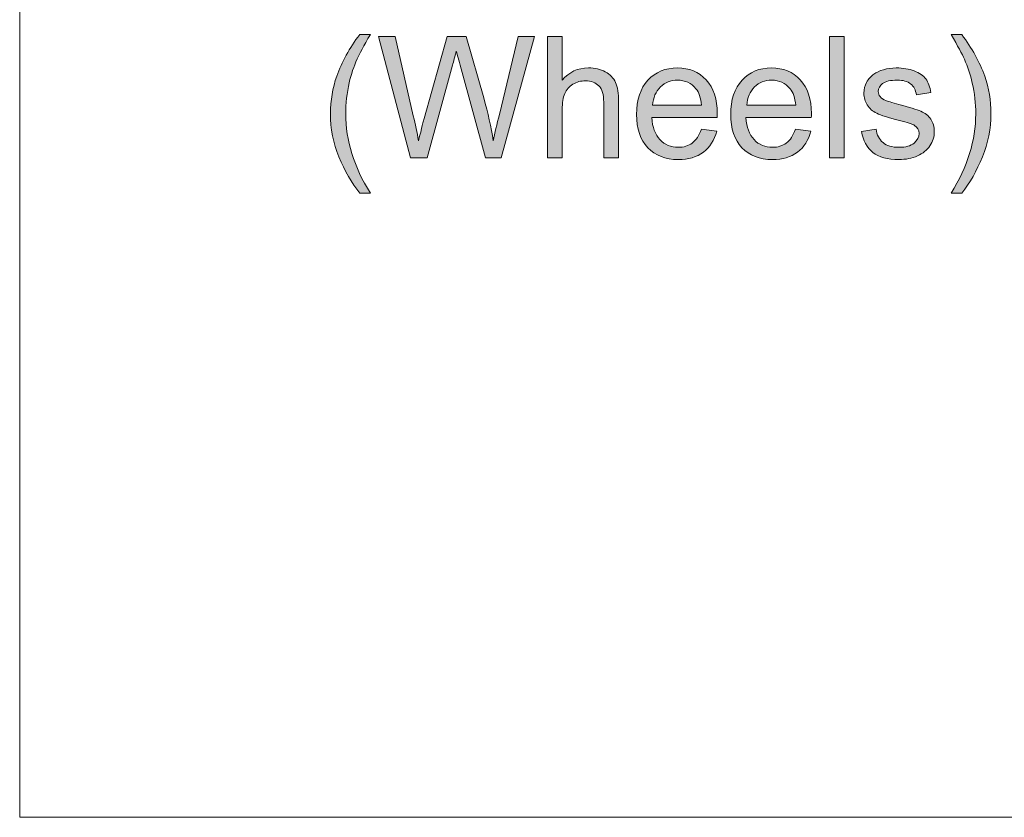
# Model space of a CAD drawing. Header units: millimetres. Extents: x 4 to 594, y -297 to -6.
# Tile 39 of 134: x 198 to 222, y -171 to -151. Entities that reach past the tile are written whole.
import ezdxf

# ---------------------------------------------------------------- set-up
doc = ezdxf.new("R2010")
doc.units = ezdxf.units.MM
doc.header["$MEASUREMENT"] = 0
doc.layers.add('Layer 1', color=7, linetype='Continuous', lineweight=0)

# ---------------------------------------------------------------- blocks, each defined once
blk = doc.blocks.new('Block_8')
at = {"layer": 'Layer 1', "true_color": 0x2c2a29, "transparency": 33554687}
h = blk.add_hatch(color=250, dxfattribs=at)
edge = h.paths.add_edge_path()
edge.add_spline(control_points=[(206.041, -155.056), (205.837, -154.797), (205.663, -154.494), (205.521, -154.147), (205.379, -153.8), (205.309, -153.44), (205.309, -153.068), (205.309, -152.74), (205.362, -152.426), (205.467, -152.126), (205.592, -151.778), (205.783, -151.43), (206.041, -151.085), (206.041, -151.085), (206.308, -151.085), (206.308, -151.085), (206.141, -151.371), (206.03, -151.576), (205.977, -151.699), (205.893, -151.888), (205.827, -152.087), (205.779, -152.293), (205.719, -152.551), (205.69, -152.81), (205.69, -153.07), (205.69, -153.733), (205.896, -154.394), (206.308, -155.056), (206.308, -155.056), (206.041, -155.056), (206.041, -155.056)], knot_values=[0, 0, 0, 0, 1, 1, 1, 2, 2, 2, 3, 3, 3, 4, 4, 4, 5, 5, 5, 6, 6, 6, 7, 7, 7, 8, 8, 8, 9, 9, 9, 10, 10, 10, 10], degree=3, periodic=0)
h = blk.add_hatch(color=250, dxfattribs=at)
edge = h.paths.add_edge_path()
edge.add_spline(control_points=[(207.309, -154.167), (207.309, -154.167), (206.511, -151.136), (206.511, -151.136), (206.511, -151.136), (206.927, -151.136), (206.927, -151.136), (206.927, -151.136), (207.382, -153.123), (207.382, -153.123), (207.431, -153.331), (207.475, -153.538), (207.512, -153.742), (207.592, -153.419), (207.639, -153.233), (207.652, -153.184), (207.652, -153.184), (208.225, -151.136), (208.225, -151.136), (208.225, -151.136), (208.708, -151.136), (208.708, -151.136), (208.708, -151.136), (209.143, -152.67), (209.143, -152.67), (209.249, -153.051), (209.328, -153.409), (209.379, -153.742), (209.419, -153.551), (209.471, -153.332), (209.534, -153.084), (209.534, -153.084), (210.007, -151.136), (210.007, -151.136), (210.007, -151.136), (210.41, -151.136), (210.41, -151.136), (210.41, -151.136), (209.58, -154.167), (209.58, -154.167), (209.58, -154.167), (209.19, -154.167), (209.19, -154.167), (209.19, -154.167), (208.554, -151.857), (208.554, -151.857), (208.501, -151.664), (208.468, -151.545), (208.456, -151.502), (208.422, -151.64), (208.391, -151.759), (208.364, -151.857), (208.364, -151.857), (207.728, -154.167), (207.728, -154.167), (207.728, -154.167), (207.309, -154.167), (207.309, -154.167)], knot_values=[0, 0, 0, 0, 1, 1, 1, 2, 2, 2, 3, 3, 3, 4, 4, 4, 5, 5, 5, 6, 6, 6, 7, 7, 7, 8, 8, 8, 9, 9, 9, 10, 10, 10, 11, 11, 11, 12, 12, 12, 13, 13, 13, 14, 14, 14, 15, 15, 15, 16, 16, 16, 17, 17, 17, 18, 18, 18, 19, 19, 19, 19], degree=3, periodic=0)
h = blk.add_hatch(color=250, dxfattribs=at)
edge = h.paths.add_edge_path()
edge.add_spline(control_points=[(210.735, -154.167), (210.735, -154.167), (210.735, -151.136), (210.735, -151.136), (210.735, -151.136), (211.108, -151.136), (211.108, -151.136), (211.108, -151.136), (211.108, -152.226), (211.108, -152.226), (211.28, -152.024), (211.499, -151.923), (211.762, -151.923), (211.924, -151.923), (212.064, -151.955), (212.184, -152.019), (212.304, -152.083), (212.389, -152.171), (212.44, -152.284), (212.492, -152.397), (212.517, -152.561), (212.517, -152.776), (212.517, -152.776), (212.517, -154.167), (212.517, -154.167), (212.517, -154.167), (212.145, -154.167), (212.145, -154.167), (212.145, -154.167), (212.145, -152.777), (212.145, -152.777), (212.145, -152.592), (212.105, -152.456), (212.025, -152.372), (211.944, -152.287), (211.832, -152.245), (211.685, -152.245), (211.575, -152.245), (211.472, -152.273), (211.376, -152.33), (211.279, -152.387), (211.211, -152.465), (211.169, -152.563), (211.128, -152.66), (211.108, -152.795), (211.108, -152.967), (211.108, -152.967), (211.108, -154.167), (211.108, -154.167), (211.108, -154.167), (210.735, -154.167), (210.735, -154.167)], knot_values=[0, 0, 0, 0, 1, 1, 1, 2, 2, 2, 3, 3, 3, 4, 4, 4, 5, 5, 5, 6, 6, 6, 7, 7, 7, 8, 8, 8, 9, 9, 9, 10, 10, 10, 11, 11, 11, 12, 12, 12, 13, 13, 13, 14, 14, 14, 15, 15, 15, 16, 16, 16, 17, 17, 17, 17], degree=3, periodic=0)
blk.add_hatch(color=250, dxfattribs=at).paths.add_polyline_path([(217.79, -154.167), (217.79, -151.136), (218.162, -151.136), (218.162, -154.167)])
h = blk.add_hatch(color=250, dxfattribs=at)
edge = h.paths.add_edge_path()
edge.add_spline(control_points=[(221.101, -155.056), (221.101, -155.056), (220.834, -155.056), (220.834, -155.056), (221.246, -154.394), (221.452, -153.733), (221.452, -153.07), (221.452, -152.811), (221.423, -152.554), (221.364, -152.3), (221.317, -152.093), (221.251, -151.895), (221.167, -151.704), (221.114, -151.581), (221.002, -151.374), (220.834, -151.085), (220.834, -151.085), (221.101, -151.085), (221.101, -151.085), (221.359, -151.43), (221.55, -151.778), (221.675, -152.126), (221.781, -152.426), (221.833, -152.74), (221.833, -153.068), (221.833, -153.44), (221.762, -153.8), (221.62, -154.147), (221.478, -154.494), (221.305, -154.797), (221.101, -155.056)], knot_values=[0, 0, 0, 0, 1, 1, 1, 2, 2, 2, 3, 3, 3, 4, 4, 4, 5, 5, 5, 6, 6, 6, 7, 7, 7, 8, 8, 8, 9, 9, 9, 10, 10, 10, 10], degree=3, periodic=0)
h = blk.add_hatch(color=250, dxfattribs=at)
edge = h.paths.add_edge_path()
edge.add_spline(control_points=[(213.369, -152.858), (213.369, -152.858), (214.592, -152.858), (214.592, -152.858), (214.576, -152.674), (214.529, -152.535), (214.452, -152.443), (214.334, -152.3), (214.18, -152.228), (213.992, -152.228), (213.821, -152.228), (213.678, -152.285), (213.562, -152.399), (213.446, -152.513), (213.382, -152.667), (213.369, -152.858)], knot_values=[0, 0, 0, 0, 1, 1, 1, 2, 2, 2, 3, 3, 3, 4, 4, 4, 5, 5, 5, 5], degree=3, periodic=0)
edge = h.paths.add_edge_path()
edge.add_spline(control_points=[(214.588, -153.455), (214.588, -153.455), (214.973, -153.506), (214.973, -153.506), (214.913, -153.73), (214.801, -153.904), (214.637, -154.028), (214.474, -154.151), (214.265, -154.213), (214.01, -154.213), (213.69, -154.213), (213.436, -154.114), (213.248, -153.917), (213.061, -153.72), (212.967, -153.443), (212.967, -153.086), (212.967, -152.718), (213.061, -152.432), (213.251, -152.228), (213.441, -152.025), (213.687, -151.923), (213.99, -151.923), (214.283, -151.923), (214.522, -152.022), (214.707, -152.222), (214.893, -152.422), (214.986, -152.703), (214.986, -153.064), (214.986, -153.086), (214.985, -153.12), (214.984, -153.163), (214.984, -153.163), (213.348, -153.163), (213.348, -153.163), (213.362, -153.404), (213.43, -153.589), (213.552, -153.716), (213.674, -153.844), (213.828, -153.908), (214.01, -153.908), (214.146, -153.908), (214.263, -153.872), (214.359, -153.8), (214.455, -153.728), (214.532, -153.613), (214.588, -153.455), (214.588, -153.455), (214.588, -153.455), (214.588, -153.455)], knot_values=[0, 0, 0, 0, 1, 1, 1, 2, 2, 2, 3, 3, 3, 4, 4, 4, 5, 5, 5, 6, 6, 6, 7, 7, 7, 8, 8, 8, 9, 9, 9, 10, 10, 10, 11, 11, 11, 12, 12, 12, 13, 13, 13, 14, 14, 14, 15, 15, 15, 16, 16, 16, 16], degree=3, periodic=0)
h = blk.add_hatch(color=250, dxfattribs=at)
edge = h.paths.add_edge_path()
edge.add_spline(control_points=[(215.723, -152.858), (215.723, -152.858), (216.947, -152.858), (216.947, -152.858), (216.931, -152.674), (216.883, -152.535), (216.806, -152.443), (216.689, -152.3), (216.535, -152.228), (216.346, -152.228), (216.176, -152.228), (216.032, -152.285), (215.916, -152.399), (215.8, -152.513), (215.736, -152.667), (215.723, -152.858)], knot_values=[0, 0, 0, 0, 1, 1, 1, 2, 2, 2, 3, 3, 3, 4, 4, 4, 5, 5, 5, 5], degree=3, periodic=0)
edge = h.paths.add_edge_path()
edge.add_spline(control_points=[(216.943, -153.455), (216.943, -153.455), (217.328, -153.506), (217.328, -153.506), (217.268, -153.73), (217.156, -153.904), (216.992, -154.028), (216.828, -154.151), (216.619, -154.213), (216.365, -154.213), (216.044, -154.213), (215.79, -154.114), (215.603, -153.917), (215.415, -153.72), (215.321, -153.443), (215.321, -153.086), (215.321, -152.718), (215.416, -152.432), (215.606, -152.228), (215.795, -152.025), (216.042, -151.923), (216.344, -151.923), (216.637, -151.923), (216.876, -152.022), (217.062, -152.222), (217.247, -152.422), (217.34, -152.703), (217.34, -153.064), (217.34, -153.086), (217.34, -153.12), (217.338, -153.163), (217.338, -153.163), (215.702, -153.163), (215.702, -153.163), (215.716, -153.404), (215.784, -153.589), (215.907, -153.716), (216.029, -153.844), (216.182, -153.908), (216.365, -153.908), (216.501, -153.908), (216.617, -153.872), (216.713, -153.8), (216.81, -153.728), (216.886, -153.613), (216.943, -153.455), (216.943, -153.455), (216.943, -153.455), (216.943, -153.455)], knot_values=[0, 0, 0, 0, 1, 1, 1, 2, 2, 2, 3, 3, 3, 4, 4, 4, 5, 5, 5, 6, 6, 6, 7, 7, 7, 8, 8, 8, 9, 9, 9, 10, 10, 10, 11, 11, 11, 12, 12, 12, 13, 13, 13, 14, 14, 14, 15, 15, 15, 16, 16, 16, 16], degree=3, periodic=0)
h = blk.add_hatch(color=250, dxfattribs=at)
edge = h.paths.add_edge_path()
edge.add_spline(control_points=[(218.591, -153.51), (218.591, -153.51), (218.959, -153.451), (218.959, -153.451), (218.979, -153.599), (219.037, -153.711), (219.132, -153.79), (219.226, -153.869), (219.359, -153.908), (219.528, -153.908), (219.7, -153.908), (219.827, -153.874), (219.91, -153.804), (219.993, -153.735), (220.034, -153.653), (220.034, -153.559), (220.034, -153.475), (219.997, -153.409), (219.923, -153.361), (219.87, -153.328), (219.743, -153.286), (219.542, -153.234), (219.269, -153.166), (219.081, -153.107), (218.975, -153.057), (218.87, -153.006), (218.79, -152.937), (218.736, -152.848), (218.682, -152.76), (218.654, -152.662), (218.654, -152.554), (218.654, -152.456), (218.677, -152.366), (218.721, -152.283), (218.766, -152.199), (218.827, -152.13), (218.904, -152.075), (218.962, -152.033), (219.041, -151.997), (219.14, -151.967), (219.24, -151.938), (219.347, -151.923), (219.461, -151.923), (219.633, -151.923), (219.784, -151.948), (219.914, -151.998), (220.045, -152.047), (220.141, -152.115), (220.203, -152.199), (220.264, -152.285), (220.307, -152.398), (220.331, -152.541), (220.331, -152.541), (219.967, -152.592), (219.967, -152.592), (219.95, -152.477), (219.902, -152.388), (219.823, -152.324), (219.744, -152.259), (219.633, -152.228), (219.488, -152.228), (219.318, -152.228), (219.196, -152.256), (219.123, -152.312), (219.051, -152.369), (219.014, -152.435), (219.014, -152.511), (219.014, -152.559), (219.029, -152.602), (219.059, -152.641), (219.09, -152.681), (219.137, -152.714), (219.202, -152.74), (219.239, -152.754), (219.348, -152.786), (219.53, -152.835), (219.792, -152.905), (219.976, -152.963), (220.08, -153.007), (220.185, -153.052), (220.266, -153.117), (220.326, -153.202), (220.386, -153.287), (220.415, -153.393), (220.415, -153.52), (220.415, -153.644), (220.379, -153.76), (220.306, -153.869), (220.234, -153.979), (220.129, -154.064), (219.993, -154.123), (219.856, -154.183), (219.702, -154.213), (219.53, -154.213), (219.245, -154.213), (219.027, -154.154), (218.877, -154.036), (218.727, -153.917), (218.632, -153.742), (218.591, -153.51)], knot_values=[0, 0, 0, 0, 1, 1, 1, 2, 2, 2, 3, 3, 3, 4, 4, 4, 5, 5, 5, 6, 6, 6, 7, 7, 7, 8, 8, 8, 9, 9, 9, 10, 10, 10, 11, 11, 11, 12, 12, 12, 13, 13, 13, 14, 14, 14, 15, 15, 15, 16, 16, 16, 17, 17, 17, 18, 18, 18, 19, 19, 19, 20, 20, 20, 21, 21, 21, 22, 22, 22, 23, 23, 23, 24, 24, 24, 25, 25, 25, 26, 26, 26, 27, 27, 27, 28, 28, 28, 29, 29, 29, 30, 30, 30, 31, 31, 31, 32, 32, 32, 33, 33, 33, 33], degree=3, periodic=0)
at = {"layer": 'Layer 1'}
blk.add_lwpolyline([(217.79, -154.167), (217.79, -151.136), (218.162, -151.136), (218.162, -154.167)], close=True, dxfattribs=at)
at = {"layer": 'Layer 1', "color": 240, "lineweight": 0, "true_color": 0xed2224}
blk.add_open_spline([(231.889, -170.66), (231.889, -170.66), (197.535, -170.66), (197.535, -170.66), (197.535, -170.66), (197.535, -110.66), (197.535, -110.66), (197.535, -110.66), (228.535, -110.66), (228.535, -110.66), (232.545, -110.66), (235.89, -113.65), (236.452, -117.51)], degree=3, knots=[0, 0, 0, 0, 1, 1, 1, 2, 2, 2, 3, 3, 3, 4, 4, 4, 4], dxfattribs=at)
at = {"layer": 'Layer 1'}
for points, knots in [([(206.041, -155.056), (205.837, -154.797), (205.663, -154.494), (205.521, -154.147), (205.379, -153.8), (205.309, -153.44), (205.309, -153.068), (205.309, -152.74), (205.362, -152.426), (205.467, -152.126), (205.592, -151.778), (205.783, -151.43), (206.041, -151.085), (206.041, -151.085), (206.308, -151.085), (206.308, -151.085), (206.141, -151.371), (206.03, -151.576), (205.977, -151.699), (205.893, -151.888), (205.827, -152.087), (205.779, -152.293), (205.719, -152.551), (205.69, -152.81), (205.69, -153.07), (205.69, -153.733), (205.896, -154.394), (206.308, -155.056), (206.308, -155.056), (206.041, -155.056), (206.041, -155.056)], [0, 0, 0, 0, 1, 1, 1, 2, 2, 2, 3, 3, 3, 4, 4, 4, 5, 5, 5, 6, 6, 6, 7, 7, 7, 8, 8, 8, 9, 9, 9, 10, 10, 10, 10]), ([(207.309, -154.167), (207.309, -154.167), (206.511, -151.136), (206.511, -151.136), (206.511, -151.136), (206.927, -151.136), (206.927, -151.136), (206.927, -151.136), (207.382, -153.123), (207.382, -153.123), (207.431, -153.331), (207.475, -153.538), (207.512, -153.742), (207.592, -153.419), (207.639, -153.233), (207.652, -153.184), (207.652, -153.184), (208.225, -151.136), (208.225, -151.136), (208.225, -151.136), (208.708, -151.136), (208.708, -151.136), (208.708, -151.136), (209.143, -152.67), (209.143, -152.67), (209.249, -153.051), (209.328, -153.409), (209.379, -153.742), (209.419, -153.551), (209.471, -153.332), (209.534, -153.084), (209.534, -153.084), (210.007, -151.136), (210.007, -151.136), (210.007, -151.136), (210.41, -151.136), (210.41, -151.136), (210.41, -151.136), (209.58, -154.167), (209.58, -154.167), (209.58, -154.167), (209.19, -154.167), (209.19, -154.167), (209.19, -154.167), (208.554, -151.857), (208.554, -151.857), (208.501, -151.664), (208.468, -151.545), (208.456, -151.502), (208.422, -151.64), (208.391, -151.759), (208.364, -151.857), (208.364, -151.857), (207.728, -154.167), (207.728, -154.167), (207.728, -154.167), (207.309, -154.167), (207.309, -154.167)], [0, 0, 0, 0, 1, 1, 1, 2, 2, 2, 3, 3, 3, 4, 4, 4, 5, 5, 5, 6, 6, 6, 7, 7, 7, 8, 8, 8, 9, 9, 9, 10, 10, 10, 11, 11, 11, 12, 12, 12, 13, 13, 13, 14, 14, 14, 15, 15, 15, 16, 16, 16, 17, 17, 17, 18, 18, 18, 19, 19, 19, 19]), ([(210.735, -154.167), (210.735, -154.167), (210.735, -151.136), (210.735, -151.136), (210.735, -151.136), (211.108, -151.136), (211.108, -151.136), (211.108, -151.136), (211.108, -152.226), (211.108, -152.226), (211.28, -152.024), (211.499, -151.923), (211.762, -151.923), (211.924, -151.923), (212.064, -151.955), (212.184, -152.019), (212.304, -152.083), (212.389, -152.171), (212.44, -152.284), (212.492, -152.397), (212.517, -152.561), (212.517, -152.776), (212.517, -152.776), (212.517, -154.167), (212.517, -154.167), (212.517, -154.167), (212.145, -154.167), (212.145, -154.167), (212.145, -154.167), (212.145, -152.777), (212.145, -152.777), (212.145, -152.592), (212.105, -152.456), (212.025, -152.372), (211.944, -152.287), (211.832, -152.245), (211.685, -152.245), (211.575, -152.245), (211.472, -152.273), (211.376, -152.33), (211.279, -152.387), (211.211, -152.465), (211.169, -152.563), (211.128, -152.66), (211.108, -152.795), (211.108, -152.967), (211.108, -152.967), (211.108, -154.167), (211.108, -154.167), (211.108, -154.167), (210.735, -154.167), (210.735, -154.167)], [0, 0, 0, 0, 1, 1, 1, 2, 2, 2, 3, 3, 3, 4, 4, 4, 5, 5, 5, 6, 6, 6, 7, 7, 7, 8, 8, 8, 9, 9, 9, 10, 10, 10, 11, 11, 11, 12, 12, 12, 13, 13, 13, 14, 14, 14, 15, 15, 15, 16, 16, 16, 17, 17, 17, 17]), ([(221.101, -155.056), (221.101, -155.056), (220.834, -155.056), (220.834, -155.056), (221.246, -154.394), (221.452, -153.733), (221.452, -153.07), (221.452, -152.811), (221.423, -152.554), (221.364, -152.3), (221.317, -152.093), (221.251, -151.895), (221.167, -151.704), (221.114, -151.581), (221.002, -151.374), (220.834, -151.085), (220.834, -151.085), (221.101, -151.085), (221.101, -151.085), (221.359, -151.43), (221.55, -151.778), (221.675, -152.126), (221.781, -152.426), (221.833, -152.74), (221.833, -153.068), (221.833, -153.44), (221.762, -153.8), (221.62, -154.147), (221.478, -154.494), (221.305, -154.797), (221.101, -155.056)], [0, 0, 0, 0, 1, 1, 1, 2, 2, 2, 3, 3, 3, 4, 4, 4, 5, 5, 5, 6, 6, 6, 7, 7, 7, 8, 8, 8, 9, 9, 9, 10, 10, 10, 10]), ([(214.588, -153.455), (214.588, -153.455), (214.973, -153.506), (214.973, -153.506), (214.913, -153.73), (214.801, -153.904), (214.637, -154.028), (214.474, -154.151), (214.265, -154.213), (214.01, -154.213), (213.69, -154.213), (213.436, -154.114), (213.248, -153.917), (213.061, -153.72), (212.967, -153.443), (212.967, -153.086), (212.967, -152.718), (213.061, -152.432), (213.251, -152.228), (213.441, -152.025), (213.687, -151.923), (213.99, -151.923), (214.283, -151.923), (214.522, -152.022), (214.707, -152.222), (214.893, -152.422), (214.986, -152.703), (214.986, -153.064), (214.986, -153.086), (214.985, -153.12), (214.984, -153.163), (214.984, -153.163), (213.348, -153.163), (213.348, -153.163), (213.362, -153.404), (213.43, -153.589), (213.552, -153.716), (213.674, -153.844), (213.828, -153.908), (214.01, -153.908), (214.146, -153.908), (214.263, -153.872), (214.359, -153.8), (214.455, -153.728), (214.532, -153.613), (214.588, -153.455), (214.588, -153.455), (214.588, -153.455), (214.588, -153.455)], [0, 0, 0, 0, 1, 1, 1, 2, 2, 2, 3, 3, 3, 4, 4, 4, 5, 5, 5, 6, 6, 6, 7, 7, 7, 8, 8, 8, 9, 9, 9, 10, 10, 10, 11, 11, 11, 12, 12, 12, 13, 13, 13, 14, 14, 14, 15, 15, 15, 16, 16, 16, 16]), ([(216.943, -153.455), (216.943, -153.455), (217.328, -153.506), (217.328, -153.506), (217.268, -153.73), (217.156, -153.904), (216.992, -154.028), (216.828, -154.151), (216.619, -154.213), (216.365, -154.213), (216.044, -154.213), (215.79, -154.114), (215.603, -153.917), (215.415, -153.72), (215.321, -153.443), (215.321, -153.086), (215.321, -152.718), (215.416, -152.432), (215.606, -152.228), (215.795, -152.025), (216.042, -151.923), (216.344, -151.923), (216.637, -151.923), (216.876, -152.022), (217.062, -152.222), (217.247, -152.422), (217.34, -152.703), (217.34, -153.064), (217.34, -153.086), (217.34, -153.12), (217.338, -153.163), (217.338, -153.163), (215.702, -153.163), (215.702, -153.163), (215.716, -153.404), (215.784, -153.589), (215.907, -153.716), (216.029, -153.844), (216.182, -153.908), (216.365, -153.908), (216.501, -153.908), (216.617, -153.872), (216.713, -153.8), (216.81, -153.728), (216.886, -153.613), (216.943, -153.455), (216.943, -153.455), (216.943, -153.455), (216.943, -153.455)], [0, 0, 0, 0, 1, 1, 1, 2, 2, 2, 3, 3, 3, 4, 4, 4, 5, 5, 5, 6, 6, 6, 7, 7, 7, 8, 8, 8, 9, 9, 9, 10, 10, 10, 11, 11, 11, 12, 12, 12, 13, 13, 13, 14, 14, 14, 15, 15, 15, 16, 16, 16, 16]), ([(218.591, -153.51), (218.591, -153.51), (218.959, -153.451), (218.959, -153.451), (218.979, -153.599), (219.037, -153.711), (219.132, -153.79), (219.226, -153.869), (219.359, -153.908), (219.528, -153.908), (219.7, -153.908), (219.827, -153.874), (219.91, -153.804), (219.993, -153.735), (220.034, -153.653), (220.034, -153.559), (220.034, -153.475), (219.997, -153.409), (219.923, -153.361), (219.87, -153.328), (219.743, -153.286), (219.542, -153.234), (219.269, -153.166), (219.081, -153.107), (218.975, -153.057), (218.87, -153.006), (218.79, -152.937), (218.736, -152.848), (218.682, -152.76), (218.654, -152.662), (218.654, -152.554), (218.654, -152.456), (218.677, -152.366), (218.721, -152.283), (218.766, -152.199), (218.827, -152.13), (218.904, -152.075), (218.962, -152.033), (219.041, -151.997), (219.14, -151.967), (219.24, -151.938), (219.347, -151.923), (219.461, -151.923), (219.633, -151.923), (219.784, -151.948), (219.914, -151.998), (220.045, -152.047), (220.141, -152.115), (220.203, -152.199), (220.264, -152.285), (220.307, -152.398), (220.331, -152.541), (220.331, -152.541), (219.967, -152.592), (219.967, -152.592), (219.95, -152.477), (219.902, -152.388), (219.823, -152.324), (219.744, -152.259), (219.633, -152.228), (219.488, -152.228), (219.318, -152.228), (219.196, -152.256), (219.123, -152.312), (219.051, -152.369), (219.014, -152.435), (219.014, -152.511), (219.014, -152.559), (219.029, -152.602), (219.059, -152.641), (219.09, -152.681), (219.137, -152.714), (219.202, -152.74), (219.239, -152.754), (219.348, -152.786), (219.53, -152.835), (219.792, -152.905), (219.976, -152.963), (220.08, -153.007), (220.185, -153.052), (220.266, -153.117), (220.326, -153.202), (220.386, -153.287), (220.415, -153.393), (220.415, -153.52), (220.415, -153.644), (220.379, -153.76), (220.306, -153.869), (220.234, -153.979), (220.129, -154.064), (219.993, -154.123), (219.856, -154.183), (219.702, -154.213), (219.53, -154.213), (219.245, -154.213), (219.027, -154.154), (218.877, -154.036), (218.727, -153.917), (218.632, -153.742), (218.591, -153.51)], [0, 0, 0, 0, 1, 1, 1, 2, 2, 2, 3, 3, 3, 4, 4, 4, 5, 5, 5, 6, 6, 6, 7, 7, 7, 8, 8, 8, 9, 9, 9, 10, 10, 10, 11, 11, 11, 12, 12, 12, 13, 13, 13, 14, 14, 14, 15, 15, 15, 16, 16, 16, 17, 17, 17, 18, 18, 18, 19, 19, 19, 20, 20, 20, 21, 21, 21, 22, 22, 22, 23, 23, 23, 24, 24, 24, 25, 25, 25, 26, 26, 26, 27, 27, 27, 28, 28, 28, 29, 29, 29, 30, 30, 30, 31, 31, 31, 32, 32, 32, 33, 33, 33, 33]), ([(213.369, -152.858), (213.369, -152.858), (214.592, -152.858), (214.592, -152.858), (214.576, -152.674), (214.529, -152.535), (214.452, -152.443), (214.334, -152.3), (214.18, -152.228), (213.992, -152.228), (213.821, -152.228), (213.678, -152.285), (213.562, -152.399), (213.446, -152.513), (213.382, -152.667), (213.369, -152.858)], [0, 0, 0, 0, 1, 1, 1, 2, 2, 2, 3, 3, 3, 4, 4, 4, 5, 5, 5, 5]), ([(215.723, -152.858), (215.723, -152.858), (216.947, -152.858), (216.947, -152.858), (216.931, -152.674), (216.883, -152.535), (216.806, -152.443), (216.689, -152.3), (216.535, -152.228), (216.346, -152.228), (216.176, -152.228), (216.032, -152.285), (215.916, -152.399), (215.8, -152.513), (215.736, -152.667), (215.723, -152.858)], [0, 0, 0, 0, 1, 1, 1, 2, 2, 2, 3, 3, 3, 4, 4, 4, 5, 5, 5, 5])]:
    blk.add_open_spline(points, degree=3, knots=knots, dxfattribs=at)
blk = doc.blocks.new('Block_0')
at = {"layer": 'Layer 1'}
blk.add_blockref('Block_8', (0, 0), dxfattribs=at)

msp = doc.modelspace()

# ---------------------------------------------------------------- block references
at = {"layer": 'Layer 1'}
msp.add_blockref('Block_0', (0, 0), dxfattribs=at)

doc.saveas('drawing.dxf')
